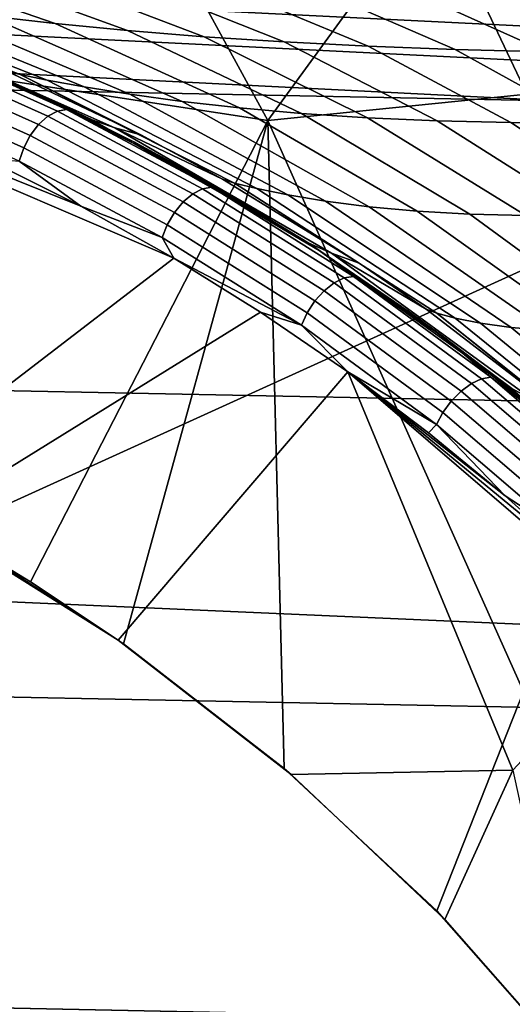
# Model space of a CAD drawing. Header units: metres. Extents: x -25 to 132, y -25 to 47.
# Tile 82 of 153: x 20.35 to 21.81, y 7.82 to 10.74. Entities that reach past the tile are written whole.
import ezdxf

# ---------------------------------------------------------------- set-up
doc = ezdxf.new("R2010")
doc.units = ezdxf.units.M
doc.layers.add('solid_12_061_031_XXX', color=7, linetype='CONTINUOUS')

msp = doc.modelspace()

# ---------------------------------------------------------------- linework, layer by layer
at = {"layer": 'solid_12_061_031_XXX'}
for points in [[(21.819561, 11.451767, 113.5177), (21.34075, 12.321064, 113.5177), (20.1982, 12.073344, 115.090927), (21.086689, 10.444352, 115.090927)], [(-21.220196, 12.245538), (21.696072, 11.38114), (22.13681, 10.498169), (-21.696133, 11.381026)], [(21.086689, 10.444352, 115.090927), (20.1982, 12.073344, 115.090927), (19.591278, 10.674217, 116.600075)], [(22.177505, 10.980783, 113.330261), (21.819561, 11.451767, 113.5177), (21.086689, 10.444352, 115.090927), (22.262981, 10.563897, 113.5177)], [(-21.696133, 11.381026), (22.13681, 10.498169), (22.541651, 9.59812), (-22.136864, 10.498055)], [(21.494347, 11.282344, 99.5), (22.136808, 10.498172, 99.5), (21.696072, 11.381143, 99.5)], [(22.043472, 10.914419, 99.490395), (21.696072, 11.381143, 99.5), (22.136808, 10.498172, 99.5)], [(22.042955, 10.914163, 0.009493), (22.13681, 10.498169), (21.696072, 11.38114)], [(21.49428, 11.282472, 100), (22.3328, 9.514504, 100), (22.332809, 9.514493, 99.5), (21.494347, 11.282344, 99.5)], [(21.49428, 11.282472, 100), (22.095961, 11.256821, 100), (22.911938, 9.485632, 100), (22.3328, 9.514504, 100)], [(21.494347, 11.282344, 99.5), (22.332809, 9.514493, 99.5), (22.136808, 10.498172, 99.5)], [(20.01586, 11.027851, 136.887115), (28.618546, 10.611424, 139.2612), (28.653263, 10.643171, 139.140198), (20.050133, 11.05826, 136.768539)], [(20.050133, 11.05826, 136.768539), (28.653263, 10.643171, 139.140198), (25.919558, 10.786181, 138.255295), (20.07362, 11.067928, 136.643082)], [(19.982517, 10.977059, 136.998764), (28.584827, 10.558472, 139.374832), (28.618546, 10.611424, 139.2612), (20.01586, 11.027851, 136.887115)], [(19.951063, 10.907344, 137.100296), (28.553116, 10.4859, 139.477692), (28.584827, 10.558472, 139.374832), (19.982517, 10.977059, 136.998764)], [(19.896296, 10.925611, 127.74472), (20.456543, 10.732665, 127.527092), (20.256168, 10.755382, 127.123077), (19.663805, 10.94886, 127.319321)], [(20.143917, 10.902874, 128.158356), (20.671114, 10.711686, 127.924042), (20.456543, 10.732665, 127.527092), (19.896296, 10.925611, 127.74472)], [(19.922401, 10.820706, 137.188797), (28.524363, 10.395882, 139.566711), (28.553116, 10.4859, 139.477692), (19.951063, 10.907344, 137.100296)], [(20.403826, 10.881366, 128.561829), (20.897768, 10.693142, 128.314941), (20.671114, 10.711686, 127.924042), (20.143917, 10.902874, 128.158356)], [(20.674362, 10.861558, 128.956528), (21.135359, 10.677423, 128.700607), (20.897768, 10.693142, 128.314941), (20.403826, 10.881366, 128.561829)], [(20.353065, 10.581371, 125.372238), (20.311615, 10.59197, 124.972244), (20.025482, 10.710361, 124.976364), (19.689066, 10.837382, 125.422752)], [(19.689066, 10.837382, 125.422752), (19.782459, 10.821661, 125.859985), (20.432413, 10.564653, 125.771851), (20.353065, 10.581371, 125.372238)], [(20.954702, 10.843716, 129.343491), (21.38341, 10.66468, 129.081604), (21.135359, 10.677423, 128.700607), (20.674362, 10.861558, 128.956528)], [(21.244555, 10.827943, 129.72348), (21.641857, 10.654888, 129.458252), (21.38341, 10.66468, 129.081604), (20.954702, 10.843716, 129.343491)], [(19.913277, 10.801462, 126.289894), (20.542786, 10.544238, 126.168518), (20.432413, 10.564653, 125.771851), (19.782459, 10.821661, 125.859985)], [(19.897356, 10.719636, 137.261703), (28.49943, 10.291115, 139.639206), (28.524363, 10.395882, 139.566711), (19.922401, 10.820706, 137.188797)], [(21.543955, 10.814219, 130.097015), (21.910904, 10.647896, 129.830704), (21.641857, 10.654888, 129.458252), (21.244555, 10.827943, 129.72348)], [(21.853149, 10.802405, 130.464325), (22.190903, 10.643435, 130.198883), (21.910904, 10.647896, 129.830704), (21.543955, 10.814219, 130.097015)], [(19.783115, 10.78022, 117.758507), (19.888258, 10.742259, 118.213966), (20.565811, 10.4466, 118.211235), (20.095644, 10.659895, 117.520767)], [(20.073408, 10.778788, 126.71093), (20.677849, 10.522409, 126.561127), (20.542786, 10.544238, 126.168518), (19.913277, 10.801462, 126.289894)], [(20.256168, 10.755382, 127.123077), (20.832453, 10.501087, 126.949623), (20.677849, 10.522409, 126.561127), (20.073408, 10.778788, 126.71093)], [(20.456543, 10.732665, 127.527092), (21.002823, 10.481755, 127.334465), (20.832453, 10.501087, 126.949623), (20.256168, 10.755382, 127.123077)], [(19.205921, 10.724048, 117.992188), (20.53306, 10.189967, 116.962074), (20.808096, 10.035775, 116.751106)], [(19.912973, 9.347734, 117.991371), (19.205921, 10.724048, 117.992188), (20.808096, 10.035775, 116.751106)], [(19.205921, 10.724048, 117.992188), (20.247046, 10.33324, 117.182671), (20.53306, 10.189967, 116.962074)], [(19.897356, 10.719636, 137.261703), (19.842491, 10.608727, 137.307449), (22.844368, 10.457773, 138.13916), (28.49943, 10.291115, 139.639206)], [(19.956448, 10.723707, 121.598839), (20.633755, 10.422347, 121.592468), (20.565811, 10.4466, 118.211235), (19.888258, 10.742259, 118.213966)], [(20.311615, 10.59197, 124.972244), (20.709909, 10.40154, 124.966499), (20.633755, 10.422347, 121.592468), (19.956448, 10.723707, 121.598839)], [(20.671114, 10.711686, 127.924042), (21.18647, 10.465436, 127.71624), (21.002823, 10.481755, 127.334465), (20.456543, 10.732665, 127.527092)], [(20.897768, 10.693142, 128.314941), (21.381948, 10.452736, 128.09549), (21.18647, 10.465436, 127.71624), (20.671114, 10.711686, 127.924042)], [(21.135359, 10.677423, 128.700607), (21.588573, 10.443919, 128.472534), (21.381948, 10.452736, 128.09549), (20.897768, 10.693142, 128.314941)], [(21.086689, 10.444352, 115.090927), (19.591278, 10.674217, 116.600075), (20.159424, 9.212263, 116.767456), (20.383718, 9.076407, 116.596832)], [(20.434963, 10.457215, 117.116135), (19.996685, 10.654054, 117.455498), (20.024376, 10.669655, 117.482964), (20.463303, 10.472527, 117.143097)], [(20.463303, 10.472527, 117.143097), (20.024376, 10.669655, 117.482964), (20.05117, 10.674437, 117.514961), (20.490238, 10.477245, 117.174988)], [(20.05117, 10.674437, 117.514961), (20.095644, 10.659895, 117.520767), (20.398844, 10.526241, 117.290863)], [(20.490238, 10.477245, 117.174988), (20.05117, 10.674437, 117.514961), (20.398844, 10.526241, 117.290863)], [(21.38341, 10.66468, 129.081604), (21.806175, 10.438995, 128.847534), (21.588573, 10.443919, 128.472534), (21.135359, 10.677423, 128.700607)], [(21.641857, 10.654888, 129.458252), (22.034908, 10.437792, 129.220459), (21.806175, 10.438995, 128.847534), (21.38341, 10.66468, 129.081604)], [(20.407444, 10.432513, 117.096207), (19.970266, 10.628856, 117.434715), (19.996685, 10.654054, 117.455498), (20.434963, 10.457215, 117.116135)], [(20.398844, 10.526241, 117.290863), (20.095644, 10.659895, 117.520767), (20.565811, 10.4466, 118.211235)], [(21.910904, 10.647896, 129.830704), (22.27512, 10.440017, 129.591141), (22.034908, 10.437792, 129.220459), (21.641857, 10.654888, 129.458252)], [(19.842491, 10.608727, 137.307449), (19.734591, 9.042076, 137.897537), (22.844368, 10.457773, 138.13916)], [(20.382898, 10.400357, 117.084885), (19.947195, 10.596038, 117.422249), (19.970266, 10.628856, 117.434715), (20.407444, 10.432513, 117.096207)], [(20.363256, 10.36327, 117.083046), (19.929279, 10.558174, 117.419075), (19.947195, 10.596038, 117.422249), (20.382898, 10.400357, 117.084885)], [(20.353065, 10.581371, 125.372238), (20.709909, 10.40154, 124.966499), (20.311615, 10.59197, 124.972244)], [(20.987873, 10.258738, 125.32843), (20.951912, 10.27021, 124.962997), (20.709909, 10.40154, 124.966499), (20.353065, 10.581371, 125.372238)], [(20.353065, 10.581371, 125.372238), (20.432413, 10.564653, 125.771851), (21.054247, 10.242393, 125.696136), (20.987873, 10.258738, 125.32843)], [(20.350056, 10.32416, 117.090843), (19.917925, 10.518234, 117.425446), (19.929279, 10.558174, 117.419075), (20.363256, 10.36327, 117.083046)], [(20.542786, 10.544238, 126.168518), (21.145819, 10.223755, 126.064461), (21.054247, 10.242393, 125.696136), (20.432413, 10.564653, 125.771851)], [(20.677849, 10.522409, 126.561127), (21.257856, 10.205196, 126.432693), (21.145819, 10.223755, 126.064461), (20.542786, 10.544238, 126.168518)], [(22.670288, 9.658894, 113.5177), (22.262981, 10.563897, 113.5177), (21.086689, 10.444352, 115.090927), (21.844063, 8.750419, 115.090927)], [(20.398844, 10.526241, 117.290863), (20.565811, 10.4466, 118.211235), (21.208408, 10.081133, 118.208626), (20.691746, 10.38029, 117.069778)], [(20.490238, 10.477245, 117.174988), (20.398844, 10.526241, 117.290863), (20.691746, 10.38029, 117.069778)], [(20.832453, 10.501087, 126.949623), (21.386602, 10.188643, 126.800751), (21.257856, 10.205196, 126.432693), (20.677849, 10.522409, 126.561127)], [(-22.136864, 10.498055), (22.541651, 9.59812), (22.909943, 8.682424), (-22.5417, 9.598001)], [(21.002823, 10.481755, 127.334465), (21.52939, 10.175513, 127.168816), (21.386602, 10.188643, 126.800751), (20.832453, 10.501087, 126.949623)], [(22.844368, 10.457773, 138.13916), (19.734591, 9.042076, 137.897537), (28.352051, 8.664985, 140.214264), (28.477024, 10.174807, 139.692429)], [(20.835794, 10.203014, 116.766869), (20.407444, 10.432513, 117.096207), (20.434963, 10.457215, 117.116135), (20.864422, 10.227124, 116.785942)], [(20.864422, 10.227124, 116.785942), (20.434963, 10.457215, 117.116135), (20.463303, 10.472527, 117.143097), (20.893396, 10.242094, 116.812424)], [(20.893396, 10.242094, 116.812424), (20.463303, 10.472527, 117.143097), (20.490238, 10.477245, 117.174988), (20.920446, 10.246752, 116.844223)], [(20.490238, 10.477245, 117.174988), (20.691746, 10.38029, 117.069778), (20.829901, 10.30537, 116.965889)], [(20.920446, 10.246752, 116.844223), (20.490238, 10.477245, 117.174988), (20.829901, 10.30537, 116.965889)], [(21.18647, 10.465436, 127.71624), (21.684565, 10.166705, 127.537109), (21.52939, 10.175513, 127.168816), (21.002823, 10.481755, 127.334465)], [(21.381948, 10.452736, 128.09549), (21.851265, 10.162667, 127.905739), (21.684565, 10.166705, 127.537109), (21.18647, 10.465436, 127.71624)], [(20.809761, 10.171658, 116.756691), (20.382898, 10.400357, 117.084885), (20.407444, 10.432513, 117.096207), (20.835794, 10.203014, 116.766869)], [(21.086689, 10.444352, 115.090927), (20.383718, 9.076407, 116.596832), (20.658615, 8.892568, 116.389175)], [(20.633755, 10.422347, 121.592468), (21.275393, 10.051041, 121.586403), (21.208408, 10.081133, 118.208626), (20.565811, 10.4466, 118.211235)], [(21.086689, 10.444352, 115.090927), (20.658615, 8.892568, 116.389175), (21.135323, 8.522491, 116.032875)], [(21.086689, 10.444352, 115.090927), (21.135323, 8.522491, 116.032875), (21.586826, 8.099665, 115.702789), (21.844063, 8.750419, 115.090927)], [(21.588573, 10.443919, 128.472534), (22.029219, 10.163496, 128.274673), (21.851265, 10.162667, 127.905739), (21.381948, 10.452736, 128.09549)], [(21.806175, 10.438995, 128.847534), (22.218534, 10.169027, 128.643723), (22.029219, 10.163496, 128.274673), (21.588573, 10.443919, 128.472534)], [(22.034908, 10.437792, 129.220459), (22.41955, 10.17893, 129.012573), (22.218534, 10.169027, 128.643723), (21.806175, 10.438995, 128.847534)], [(20.788361, 10.135512, 116.756203), (20.363256, 10.36327, 117.083046), (20.382898, 10.400357, 117.084885), (20.809761, 10.171658, 116.756691)], [(20.951912, 10.27021, 124.962997), (21.357315, 10.021165, 124.957108), (21.275393, 10.051041, 121.586403), (20.633755, 10.422347, 121.592468)], [(20.709909, 10.40154, 124.966499), (20.951912, 10.27021, 124.962997), (20.633755, 10.422347, 121.592468)], [(20.829901, 10.30537, 116.965889), (20.691746, 10.38029, 117.069778), (21.208408, 10.081133, 118.208626)], [(20.773273, 10.097413, 116.765457), (20.350056, 10.32416, 117.090843), (20.363256, 10.36327, 117.083046), (20.788361, 10.135512, 116.756203)], [(20.350056, 10.32416, 117.090843), (20.53306, 10.189967, 116.962074), (20.247046, 10.33324, 117.182671)], [(20.773273, 10.097413, 116.765457), (20.53306, 10.189967, 116.962074), (20.350056, 10.32416, 117.090843)], [(20.973633, 10.223084, 116.85817), (20.829901, 10.30537, 116.965889), (21.208408, 10.081133, 118.208626)], [(21.243925, 10.055695, 116.656586), (20.829901, 10.30537, 116.965889), (20.973633, 10.223084, 116.85817)], [(21.243925, 10.055695, 116.656586), (20.920446, 10.246752, 116.844223), (20.829901, 10.30537, 116.965889)], [(20.987873, 10.258738, 125.32843), (21.357315, 10.021165, 124.957108), (20.951912, 10.27021, 124.962997)], [(21.58683, 9.872865, 125.291794), (21.555954, 9.884659, 124.954208), (21.357315, 10.021165, 124.957108), (20.987873, 10.258738, 125.32843)], [(20.987873, 10.258738, 125.32843), (21.054247, 10.242393, 125.696136), (21.641443, 9.85826, 125.633621), (21.58683, 9.872865, 125.291794)], [(21.253599, 9.939592, 116.448891), (20.835794, 10.203014, 116.766869), (20.864422, 10.227124, 116.785942), (21.283337, 9.963001, 116.467117)], [(21.283337, 9.963001, 116.467117), (20.864422, 10.227124, 116.785942), (20.893396, 10.242094, 116.812424), (21.312933, 9.977579, 116.493126)], [(21.312933, 9.977579, 116.493126), (20.893396, 10.242094, 116.812424), (20.920446, 10.246752, 116.844223), (21.340071, 9.982183, 116.524857)], [(21.243925, 10.055695, 116.656586), (21.340071, 9.982183, 116.524857), (20.920446, 10.246752, 116.844223)], [(21.243925, 10.055695, 116.656586), (20.973633, 10.223084, 116.85817), (21.208408, 10.081133, 118.208626)], [(21.054247, 10.242393, 125.696136), (21.145819, 10.223755, 126.064461), (21.716055, 9.843373, 125.978828), (21.641443, 9.85826, 125.633621)], [(21.145819, 10.223755, 126.064461), (21.257856, 10.205196, 126.432693), (21.807354, 9.830471, 126.326996), (21.716055, 9.843373, 125.978828)], [(21.226053, 9.909189, 116.439857), (20.809761, 10.171658, 116.756691), (20.835794, 10.203014, 116.766869), (21.253599, 9.939592, 116.448891)], [(21.257856, 10.205196, 126.432693), (21.386602, 10.188643, 126.800751), (21.912809, 9.821323, 126.678032), (21.807354, 9.830471, 126.326996)], [(20.773273, 10.097413, 116.765457), (20.808096, 10.035775, 116.751106), (20.53306, 10.189967, 116.962074)], [(21.20286, 9.874174, 116.440735), (20.788361, 10.135512, 116.756203), (20.809761, 10.171658, 116.756691), (21.226053, 9.909189, 116.439857)], [(21.52939, 10.175513, 127.168816), (22.030727, 9.817148, 127.031906), (21.912809, 9.821323, 126.678032), (21.386602, 10.188643, 126.800751)], [(21.684565, 10.166705, 127.537109), (22.160173, 9.818624, 127.388535), (22.030727, 9.817148, 127.031906), (21.52939, 10.175513, 127.168816)], [(21.851265, 10.162667, 127.905739), (22.300802, 9.825978, 127.747719), (22.160173, 9.818624, 127.388535), (21.684565, 10.166705, 127.537109)], [(21.185839, 9.837296, 116.451462), (20.773273, 10.097413, 116.765457), (20.788361, 10.135512, 116.756203), (21.20286, 9.874174, 116.440735)], [(21.185839, 9.837296, 116.451462), (20.808096, 10.035775, 116.751106), (20.773273, 10.097413, 116.765457)], [(21.502155, 9.879217, 116.465553), (21.243925, 10.055695, 116.656586), (21.208408, 10.081133, 118.208626), (21.808878, 9.649935, 118.206169)], [(21.275393, 10.051041, 121.586403), (21.874163, 9.613953, 121.580719), (21.808878, 9.649935, 118.206169), (21.208408, 10.081133, 118.208626)], [(21.243925, 10.055695, 116.656586), (21.502155, 9.879217, 116.465553), (21.607611, 9.801656, 116.375404)], [(21.243925, 10.055695, 116.656586), (21.607611, 9.801656, 116.375404), (21.340071, 9.982183, 116.524857)], [(21.555954, 9.884659, 124.954208), (21.960251, 9.573616, 124.948288), (21.874163, 9.613953, 121.580719), (21.275393, 10.051041, 121.586403)], [(21.357315, 10.021165, 124.957108), (21.555954, 9.884659, 124.954208), (21.275393, 10.051041, 121.586403)], [(20.073652, 9.260762, 117.874893), (19.912973, 9.347734, 117.991371), (20.808096, 10.035775, 116.751106), (21.06469, 9.876225, 116.555603)], [(21.185839, 9.837296, 116.451462), (21.06469, 9.876225, 116.555603), (20.808096, 10.035775, 116.751106)], [(21.658884, 9.641394, 116.144814), (21.253599, 9.939592, 116.448891), (21.283337, 9.963001, 116.467117), (21.689735, 9.663983, 116.162209)], [(21.689735, 9.663983, 116.162209), (21.283337, 9.963001, 116.467117), (21.312933, 9.977579, 116.493126), (21.71994, 9.678115, 116.187759)], [(21.71994, 9.678115, 116.187759), (21.312933, 9.977579, 116.493126), (21.340071, 9.982183, 116.524857), (21.747128, 9.68268, 116.21946)], [(21.607611, 9.801656, 116.375404), (21.747128, 9.68268, 116.21946), (21.340071, 9.982183, 116.524857)], [(21.629807, 9.612119, 116.13694), (21.226053, 9.909189, 116.439857), (21.253599, 9.939592, 116.448891), (21.658884, 9.641394, 116.144814)], [(21.60478, 9.578453, 116.139191), (21.20286, 9.874174, 116.440735), (21.226053, 9.909189, 116.439857), (21.629807, 9.612119, 116.13694)], [(20.643179, 8.903036, 117.465179), (20.073652, 9.260762, 117.874893), (21.06469, 9.876225, 116.555603), (21.3232, 9.69881, 116.360252)], [(21.185839, 9.837296, 116.451462), (21.3232, 9.69881, 116.360252), (21.06469, 9.876225, 116.555603)], [(21.585772, 9.543038, 116.151405), (21.185839, 9.837296, 116.451462), (21.20286, 9.874174, 116.440735), (21.60478, 9.578453, 116.139191)], [(21.747967, 9.694761, 116.285507), (21.502155, 9.879217, 116.465553), (21.808878, 9.649935, 118.206169)], [(21.607611, 9.801656, 116.375404), (21.502155, 9.879217, 116.465553), (21.747967, 9.694761, 116.285507)], [(21.58683, 9.872865, 125.291794), (21.960251, 9.573616, 124.948288), (21.555954, 9.884659, 124.954208)], [(22.14366, 9.427796, 125.262703), (22.117409, 9.439357, 124.945984), (21.960251, 9.573616, 124.948288), (21.58683, 9.872865, 125.291794)], [(21.58683, 9.872865, 125.291794), (21.641443, 9.85826, 125.633621), (22.187845, 9.416281, 125.584969), (22.14366, 9.427796, 125.262703)], [(21.641443, 9.85826, 125.633621), (21.716055, 9.843373, 125.978828), (22.247509, 9.407082, 125.912506), (22.187845, 9.416281, 125.584969)], [(21.716055, 9.843373, 125.978828), (21.807354, 9.830471, 126.326996), (22.320572, 9.402165, 126.245132), (22.247509, 9.407082, 125.912506)], [(21.585772, 9.543038, 116.151405), (21.3232, 9.69881, 116.360252), (21.185839, 9.837296, 116.451462)], [(21.807354, 9.830471, 126.326996), (21.912809, 9.821323, 126.678032), (22.405546, 9.402981, 126.582741), (22.320572, 9.402165, 126.245132)], [(21.607611, 9.801656, 116.375404), (21.747967, 9.694761, 116.285507), (21.981236, 9.503329, 116.1166)], [(21.607611, 9.801656, 116.375404), (21.981236, 9.503329, 116.1166), (21.747128, 9.68268, 116.21946)], [(21.156082, 8.504239, 117.102455), (20.643179, 8.903036, 117.465179), (21.3232, 9.69881, 116.360252), (21.812466, 8.517506, 116.371117)], [(22.205769, 8.94062, 115.712173), (21.812466, 8.517506, 116.371117), (21.3232, 9.69881, 116.360252)], [(22.003706, 9.138288, 115.857147), (22.205769, 8.94062, 115.712173), (21.3232, 9.69881, 116.360252)], [(21.789282, 9.331169, 116.013512), (22.003706, 9.138288, 115.857147), (21.3232, 9.69881, 116.360252)], [(21.562443, 9.518316, 116.181259), (21.789282, 9.331169, 116.013512), (21.3232, 9.69881, 116.360252)], [(21.585772, 9.543038, 116.151405), (21.562443, 9.518316, 116.181259), (21.3232, 9.69881, 116.360252)], [(22.081282, 9.329165, 115.874283), (21.689735, 9.663983, 116.162209), (21.71994, 9.678115, 116.187759), (22.112074, 9.342793, 115.899399)], [(22.112074, 9.342793, 115.899399), (21.71994, 9.678115, 116.187759), (21.747128, 9.68268, 116.21946), (22.139277, 9.347346, 115.931084)], [(21.981236, 9.503329, 116.1166), (22.139277, 9.347346, 115.931084), (21.747128, 9.68268, 116.21946)], [(21.747967, 9.694761, 116.285507), (21.808878, 9.649935, 118.206169), (22.360525, 9.157815, 118.203896), (21.981236, 9.503329, 116.1166)], [(22.018682, 9.279584, 115.850967), (21.629807, 9.612119, 116.13694), (21.658884, 9.641394, 116.144814), (22.049316, 9.307529, 115.857704)], [(22.049316, 9.307529, 115.857704), (21.658884, 9.641394, 116.144814), (21.689735, 9.663983, 116.162209), (22.081282, 9.329165, 115.874283)], [(21.874163, 9.613953, 121.580719), (22.423349, 9.115986, 121.575462), (22.360525, 9.157815, 118.203896), (21.808878, 9.649935, 118.206169)], [(21.991785, 9.24752, 115.854599), (21.60478, 9.578453, 116.139191), (21.629807, 9.612119, 116.13694), (22.018682, 9.279584, 115.850967)], [(-22.5417, 9.598001), (22.909943, 8.682424), (23.241055, 7.752637), (-22.90999, 8.6823)], [(21.970734, 9.213854, 115.868309), (21.585772, 9.543038, 116.151405), (21.60478, 9.578453, 116.139191), (21.991785, 9.24752, 115.854599)], [(21.585772, 9.543038, 116.151405), (21.789282, 9.331169, 116.013512), (21.562443, 9.518316, 116.181259)], [(21.970734, 9.213854, 115.868309), (21.789282, 9.331169, 116.013512), (21.585772, 9.543038, 116.151405)], [(19.639467, 9.48323, 117.164726), (20.073652, 9.260762, 117.874893), (20.643179, 8.903036, 117.465179), (20.159424, 9.212263, 116.767456)], [(21.970734, 9.213854, 115.868309), (22.003706, 9.138288, 115.857147), (21.789282, 9.331169, 116.013512)], [(20.383718, 9.076407, 116.596832), (20.159424, 9.212263, 116.767456), (20.643179, 8.903036, 117.465179)], [(20.383718, 9.076407, 116.596832), (20.643179, 8.903036, 117.465179), (21.156082, 8.504239, 117.102455), (20.658615, 8.892568, 116.389175)], [(19.734591, 9.042076, 137.897537), (19.615767, 7.443896, 138.384827), (28.245926, 7.127742, 140.651291), (28.352051, 8.664985, 140.214264)], [(21.135323, 8.522491, 116.032875), (20.658615, 8.892568, 116.389175), (21.156082, 8.504239, 117.102455)], [(21.844063, 8.750419, 115.090927), (21.586826, 8.099665, 115.702789), (22.008465, 7.621965, 115.404785)], [(-22.90999, 8.6823), (23.241055, 7.752637), (23.534401, 6.810429), (-23.241096, 7.75251)], [(21.135323, 8.522491, 116.032875), (21.156082, 8.504239, 117.102455), (21.610756, 8.074328, 116.788963), (21.586826, 8.099665, 115.702789)], [(21.610756, 8.074328, 116.788963), (21.156082, 8.504239, 117.102455), (21.812466, 8.517506, 116.371117)], [(21.610756, 8.074328, 116.788963), (21.812466, 8.517506, 116.371117), (22.007881, 7.621965, 116.524933)], [(21.586826, 8.099665, 115.702789), (22.007881, 7.621965, 116.524933), (22.25499, 7.300352, 116.364601), (22.008465, 7.621965, 115.404785)], [(21.586826, 8.099665, 115.702789), (21.610756, 8.074328, 116.788963), (22.007881, 7.621965, 116.524933)]]:
    msp.add_3dface(points, dxfattribs=at)

doc.saveas('drawing.dxf')
